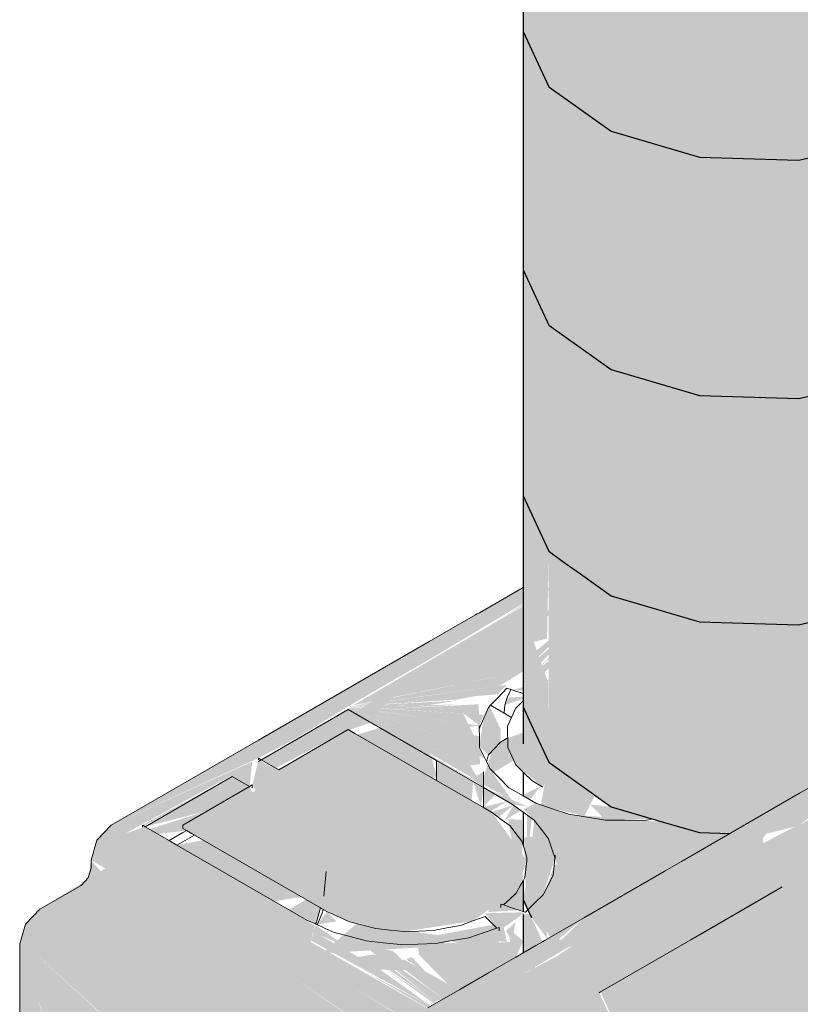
# Model space of a CAD drawing. Header units: millimetres. Extents: x 4480191 to 4481199, y -30324204 to -30323479.
# Tile 107 of 243: x 4480223.615 to 4480224.089, y -30323894.223 to -30323893.626. Entities that reach past the tile are written whole.
import ezdxf

# ---------------------------------------------------------------- set-up
doc = ezdxf.new("R2010")
doc.units = ezdxf.units.MM
doc.layers.add('EL-Caixa de passagem de fiação ARC', color=9, linetype='Continuous', lineweight=18)
doc.layers.add('EL-Condutos ARC (Direta)', color=14, linetype='Continuous', lineweight=25)

msp = doc.modelspace()

# ---------------------------------------------------------------- hatches: boundary and pattern name
at = {"layer": 'EL-Caixa de passagem de fiação ARC', "linetype": 'Continuous'}
for points in [[(4480224.56455, -30323894.88921), (4480223.84539, -30323895.30441), (4480223.85328, -30323895.1857), (4480223.85592, -30323895.06365), (4480224.57508, -30323894.64844), (4480224.57508, -30323894.17039), (4480224.57398, -30323894.1259), (4480224.36557, -30323894.24622), (4480224.43759, -30323893.94413), (4480223.96743, -30323894.21558), (4480223.99122, -30323894.26833), (4480223.89887, -30323894.41297), (4480223.85482, -30323894.5411), (4480223.91667, -30323894.50207), (4480223.91573, -30323894.50594), (4480223.85482, -30323894.5411), (4480223.88241, -30323894.46084), (4480223.87257, -30323894.44904), (4480223.86321, -30323894.47091), (4480223.85079, -30323894.45835), (4480223.85335, -30323894.51079), (4480223.83475, -30323894.43211), (4480223.84615, -30323894.494), (4480223.82473, -30323894.39161), (4480223.80997, -30323894.35457), (4480223.81502, -30323894.37995), (4480223.83822, -30323894.47549), (4480223.82088, -30323894.40941), (4480223.80997, -30323894.35457), (4480223.82473, -30323894.39161), (4480223.84615, -30323894.494), (4480223.83477, -30323894.43218), (4480223.85335, -30323894.51079), (4480223.85079, -30323894.45835), (4480223.86321, -30323894.47091), (4480223.87257, -30323894.44904), (4480223.88241, -30323894.46084), (4480223.96654, -30323894.2161), (4480224.13761, -30323894.11733), (4480224.05951, -30323894.14867), (4480224.1433, -30323894.10845), (4480224.13761, -30323894.11733), (4480224.43759, -30323893.94413), (4480224.56236, -30323893.88716), (4480224.55759, -30323893.87486), (4480224.52009, -30323893.85281), (4480224.50539, -30323893.85427), (4480224.24227, -30323894.00618), (4480224.16806, -30323894.05985), (4480224.20752, -30323894.03295), (4480224.22545, -30323894.02451), (4480224.23386, -30323894.02347), (4480224.21189, -30323894.04491), (4480224.21582, -30323894.04461), (4480224.23386, -30323894.02347), (4480224.20752, -30323894.0335), (4480224.17124, -30323894.05883), (4480224.14166, -30323894.08092), (4480224.18304, -30323894.05514), (4480224.12982, -30323894.09315), (4480224.08902, -30323894.11373), (4480224.14974, -30323894.06569), (4480224.16789, -30323894.05996), (4480224.24227, -30323894.00618), (4480224.08812, -30323894.09518), (4480224.06598, -30323894.12019), (4480224.08496, -30323894.11555), (4480223.93607, -30323894.19329), (4480223.96102, -30323894.18342), (4480223.92079, -30323894.20456), (4480223.93613, -30323894.19326), (4480224.06614, -30323894.12555), (4480224.06596, -30323894.12223), (4480224.08812, -30323894.09518), (4480223.95766, -30323894.1705), (4480223.94379, -30323894.1839), (4480223.93393, -30323894.18424), (4480223.82781, -30323894.24547), (4480223.81311, -30323894.26099), (4480223.80702, -30323894.28147), (4480223.80957, -30323894.35422), (4480223.81242, -30323894.4153), (4480223.80702, -30323894.38674), (4480223.80702, -30323895.29281), (4480223.81311, -30323895.30626), (4480223.84854, -30323895.32568), (4480223.99112, -30323895.24353), (4480224.54744, -30323894.92218), (4480224.5611, -30323894.90932)], [(4480223.92046, -30323893.97031), (4480223.86356, -30323894.00316), (4480223.81441, -30323894.04238), (4480223.8674, -30323894.01179), (4480223.92046, -30323893.98002)], [(4480223.90943, -30323893.98752), (4480223.94513, -30323893.96691), (4480223.94278, -30323893.96622)], [(4480223.95107, -30323893.96866), (4480223.94742, -30323893.96759), (4480223.92046, -30323894.00601)], [(4480223.92046, -30323893.98167), (4480223.81748, -30323894.04177), (4480223.92046, -30323894.02117), (4480223.96993, -30323893.9742), (4480223.92046, -30323894.01536)], [(4480223.97318, -30323893.97488), (4480223.92046, -30323894.02117), (4480223.92722, -30323894.01982)], [(4480223.96479, -30323893.9892), (4480223.96223, -30323893.98912), (4480223.92523, -30323894.02325)], [(4480223.9691, -30323893.98933), (4480223.92523, -30323894.02325), (4480223.92523, -30323894.02932)], [(4480223.86356, -30323894.00316), (4480223.67067, -30323894.11453), (4480223.81441, -30323894.04238)], [(4480223.89326, -30323894.02363), (4480223.91295, -30323894.02661), (4480223.90654, -30323894.01279)], [(4480223.82917, -30323894.04802), (4480223.86836, -30323894.01324), (4480223.81827, -30323894.04661)], [(4480223.92046, -30323894.02118), (4480223.81893, -30323894.04177), (4480223.90638, -30323894.02996)], [(4480223.8334, -30323894.04919), (4480223.87333, -30323894.02414), (4480223.87283, -30323894.02309)], [(4480223.87769, -30323894.03285), (4480223.8933, -30323894.02589), (4480223.88255, -30323894.02202)], [(4480223.94311, -30323894.0242), (4480223.91405, -30323894.03252), (4480223.92156, -30323894.03285)], [(4480223.91065, -30323894.02939), (4480223.81843, -30323894.04206), (4480223.90512, -30323894.03516)], [(4480223.89119, -30323894.03627), (4480223.81824, -30323894.04217), (4480223.88017, -30323894.0384)], [(4480223.92531, -30323894.03628), (4480223.90935, -30323894.04171), (4480223.91086, -30323894.03717)], [(4480223.78284, -30323894.06177), (4480223.81441, -30323894.04238), (4480223.67067, -30323894.11453), (4480223.75998, -30323894.07381)], [(4480223.88061, -30323894.03899), (4480223.81441, -30323894.04238), (4480223.86346, -30323894.04163)], [(4480223.81441, -30323894.04238), (4480223.88841, -30323894.07821), (4480223.89432, -30323894.07761)], [(4480223.81441, -30323894.04238), (4480223.89422, -30323894.07437), (4480223.89419, -30323894.07266)], [(4480223.81441, -30323894.04238), (4480223.8941, -30323894.06736), (4480223.89396, -30323894.06069)], [(4480223.88843, -30323894.07822), (4480223.81541, -30323894.04296), (4480223.89446, -30323894.0886)], [(4480223.81562, -30323894.04284), (4480223.89717, -30323894.07379), (4480223.8941, -30323894.06736)], [(4480223.88173, -30323894.04135), (4480223.81622, -30323894.04249), (4480223.83937, -30323894.04395)], [(4480223.81689, -30323894.04295), (4480223.89049, -30323894.05989), (4480223.88813, -30323894.05496)], [(4480223.81697, -30323894.0429), (4480223.88812, -30323894.05496), (4480223.89383, -30323894.05402)], [(4480223.81717, -30323894.04279), (4480223.88721, -30323894.05305), (4480223.88421, -30323894.0468)], [(4480223.89354, -30323894.04117), (4480223.83937, -30323894.04395), (4480223.89367, -30323894.04736)], [(4480223.90019, -30323894.04232), (4480223.89643, -30323894.05007), (4480223.9068, -30323894.05606)], [(4480223.82797, -30323894.05221), (4480223.81441, -30323894.04438), (4480223.76171, -30323894.07481), (4480223.77049, -30323894.07988), (4480223.8121, -30323894.05787)], [(4480223.81368, -30323894.04396), (4480223.868, -30323894.07332), (4480223.81614, -30323894.04338)], [(4480223.81441, -30323894.04354), (4480223.868, -30323894.07532), (4480223.90673, -30323894.09651)], [(4480223.86266, -30323894.08954), (4480223.868, -30323894.08453), (4480223.8607, -30323894.05788), (4480223.84089, -30323894.05923), (4480223.86452, -30323894.0515), (4480223.868, -30323894.04572), (4480223.81451, -30323894.06103), (4480223.81451, -30323894.08454), (4480223.83055, -30323894.10808)], [(4480223.81637, -30323894.04325), (4480223.89428, -30323894.07759), (4480223.89422, -30323894.07437)], [(4480223.89666, -30323894.04754), (4480223.88433, -30323894.0468), (4480223.89383, -30323894.05402)], [(4480223.89643, -30323894.05007), (4480223.89383, -30323894.06702), (4480223.9068, -30323894.05606)], [(4480223.81441, -30323894.05654), (4480223.75624, -30323894.09013), (4480223.75834, -30323894.09346), (4480223.71409, -30323894.11446), (4480223.71409, -30323894.11646), (4480223.79755, -30323894.16455), (4480223.81525, -30323894.17315), (4480223.84843, -30323894.17902), (4480223.88993, -30323894.17259), (4480223.91623, -30323894.15378), (4480223.92276, -30323894.13611), (4480223.90182, -30323894.10701)], [(4480223.9068, -30323894.05606), (4480223.89409, -30323894.0668), (4480223.89944, -30323894.07183), (4480223.9068, -30323894.06406)], [(4480223.91262, -30323894.07649), (4480223.93638, -30323894.06237), (4480223.92615, -30323894.05646), (4480223.91081, -30323894.06175)], [(4480223.90155, -30323894.0696), (4480223.8964, -30323894.08614), (4480223.90512, -30323894.08095), (4480223.90695, -30323894.06398)], [(4480223.90695, -30323894.06398), (4480223.90512, -30323894.08095), (4480223.91262, -30323894.07649), (4480223.91077, -30323894.06177)], [(4480223.91734, -30323894.06299), (4480223.91129, -30323894.06566), (4480223.91613, -30323894.07797), (4480223.93238, -30323894.09136), (4480223.94003, -30323894.07917)], [(4480223.62903, -30323894.5431), (4480223.63875, -30323894.49526), (4480223.64042, -30323894.42707), (4480223.64212, -30323894.42688), (4480223.64216, -30323894.34208), (4480223.65278, -30323894.3175), (4480223.64372, -30323894.30982), (4480223.65099, -30323894.28983), (4480223.66201, -30323894.27682), (4480223.65059, -30323894.27183), (4480223.65475, -30323894.28433), (4480223.64446, -30323894.27211), (4480223.63875, -30323894.2587), (4480223.62558, -30323894.21836), (4480223.64446, -30323894.27211), (4480223.66027, -30323894.27783), (4480223.6662, -30323894.27188), (4480223.65915, -30323894.2603), (4480223.69272, -30323894.2699), (4480223.69783, -30323894.25973), (4480223.62558, -30323894.19317), (4480223.62739, -30323894.17957), (4480223.7012, -30323894.22123), (4480223.73555, -30323894.25602), (4480223.77422, -30323894.26426), (4480223.74688, -30323894.23487), (4480223.77674, -30323894.22279), (4480223.7977, -30323894.22864), (4480223.78686, -30323894.21799), (4480223.77882, -30323894.20523), (4480223.81706, -30323894.21305), (4480223.7916, -30323894.18561), (4480223.79415, -30323894.17532), (4480223.6913, -30323894.11546), (4480223.67933, -30323894.11953), (4480223.74324, -30323894.08462), (4480223.75461, -30323894.09107), (4480223.75624, -30323894.07597), (4480223.67067, -30323894.11453), (4480223.66203, -30323894.12366), (4480223.65844, -30323894.13572), (4480223.6671, -30323894.14072), (4480223.6273, -30323894.16552), (4480223.61873, -30323894.17457), (4480223.61517, -30323894.18652), (4480223.62903, -30323894.55588)], [(4480223.75998, -30323894.07509), (4480223.75624, -30323894.09013), (4480223.77224, -30323894.08089)], [(4480223.868, -30323894.07532), (4480223.868, -30323894.08748), (4480223.88928, -30323894.09977), (4480223.89013, -30323894.0881)], [(4480223.8964, -30323894.09171), (4480223.8964, -30323894.08207), (4480223.88948, -30323894.08606)], [(4480223.90025, -30323894.08022), (4480223.89456, -30323894.08866), (4480223.91408, -30323894.09993)], [(4480223.68956, -30323894.11446), (4480223.68956, -30323894.11562), (4480223.74398, -30323894.08504)], [(4480223.75451, -30323894.09113), (4480223.74398, -30323894.08504), (4480223.6913, -30323894.11546), (4480223.72932, -30323894.10567)], [(4480223.8949, -30323894.10301), (4480223.8964, -30323894.09171), (4480223.89013, -30323894.0881)], [(4480223.92472, -30323894.09917), (4480223.93119, -30323894.09067), (4480223.92046, -30323894.09634)], [(4480223.75451, -30323894.09113), (4480223.71409, -30323894.11446), (4480223.75624, -30323894.09447)], [(4480223.8964, -30323894.09171), (4480223.91408, -30323894.10192), (4480223.92347, -30323894.10329)], [(4480223.90369, -30323894.09593), (4480223.89668, -30323894.09188), (4480223.8964, -30323894.10352)], [(4480223.90066, -30323894.10634), (4480223.91066, -30323894.09995), (4480223.8964, -30323894.10352)], [(4480223.91462, -30323894.10232), (4480223.90118, -30323894.10653), (4480223.90557, -30323894.10978)], [(4480223.91907, -30323894.1056), (4480223.91464, -30323894.10234), (4480223.90943, -30323894.1114)], [(4480223.9482, -30323894.1079), (4480223.92822, -30323894.10119), (4480223.92063, -30323894.10474), (4480223.92719, -30323894.11156), (4480223.94096, -30323894.13807), (4480223.99359, -30323894.11161), (4480223.9482, -30323894.1079), (4480223.93156, -30323894.11515)], [(4480223.7163, -30323894.11774), (4480223.72932, -30323894.10567), (4480223.69384, -30323894.11693), (4480223.69886, -30323894.11983)], [(4480224.10626, -30323894.12991), (4480224.14404, -30323894.1081), (4480224.05951, -30323894.14867)], [(4480223.92046, -30323894.15967), (4480223.91975, -30323894.11109), (4480223.91129, -30323894.11103), (4480223.91359, -30323894.12318), (4480223.90416, -30323894.12455)], [(4480223.99359, -30323894.11161), (4480223.93932, -30323894.13889), (4480223.92873, -30323894.16873), (4480223.93691, -30323894.18248), (4480223.97291, -30323894.1617), (4480224.00763, -30323894.11322)], [(4480223.98171, -30323894.15081), (4480224.01122, -30323894.11427), (4480224.00763, -30323894.11322)], [(4480224.01136, -30323894.11431), (4480223.98345, -30323894.1501), (4480223.98731, -30323894.14879)], [(4480223.98893, -30323894.14836), (4480224.01683, -30323894.11592), (4480224.01171, -30323894.11442)], [(4480223.78588, -30323894.15791), (4480223.74682, -30323894.11566), (4480223.72649, -30323894.12362), (4480223.71057, -30323894.12659), (4480223.76966, -30323894.1607)], [(4480224.01483, -30323894.11864), (4480223.99059, -30323894.14767), (4480223.99167, -30323894.15086)], [(4480223.9962, -30323894.14589), (4480224.02084, -30323894.11882), (4480224.01592, -30323894.11867)], [(4480223.99786, -30323894.1452), (4480224.00271, -30323894.14449), (4480224.02123, -30323894.11884)], [(4480224.00406, -30323894.14309), (4480224.02719, -30323894.11902), (4480224.02287, -30323894.11889)], [(4480223.90059, -30323894.12507), (4480223.89955, -30323894.16717), (4480223.92046, -30323894.16589)], [(4480223.92046, -30323894.16589), (4480223.90378, -30323894.12467), (4480223.90062, -30323894.12513)], [(4480223.90376, -30323894.12461), (4480223.92046, -30323894.16589), (4480223.92046, -30323894.15967)], [(4480223.92237, -30323894.16378), (4480223.9262, -30323894.12136), (4480223.92101, -30323894.12211)], [(4480224.04591, -30323894.13003), (4480223.95598, -30323894.20742), (4480223.96315, -30323894.21253)], [(4480224.04559, -30323894.1301), (4480224.04401, -30323894.13045), (4480223.95598, -30323894.20742)], [(4480224.05161, -30323894.12877), (4480223.96315, -30323894.21253), (4480224.00669, -30323894.18658)], [(4480223.6671, -30323894.14558), (4480223.65844, -30323894.13572), (4480223.65667, -30323894.14653)], [(4480224.03295, -30323894.1329), (4480223.95255, -30323894.20497), (4480223.9538, -30323894.20586)], [(4480223.79486, -30323894.16309), (4480223.79954, -30323894.15749), (4480223.80105, -30323894.14258)], [(4480224.00271, -30323894.14449), (4480223.94784, -30323894.20161), (4480223.94903, -30323894.20246)], [(4480223.79423, -30323894.17427), (4480223.79753, -30323894.16463), (4480223.78884, -30323894.15962), (4480223.77831, -30323894.1657)], [(4480223.79551, -30323894.17485), (4480223.80731, -30323894.17279), (4480223.8015, -30323894.16692)], [(4480223.92186, -30323894.16731), (4480223.89737, -30323894.16793), (4480223.90593, -30323894.17851)], [(4480223.90428, -30323894.17686), (4480223.90233, -30323894.17491), (4480223.86864, -30323894.1811), (4480223.81945, -30323894.17423), (4480223.7987, -30323894.19221), (4480223.86508, -30323894.18818)], [(4480223.91597, -30323894.17308), (4480223.91014, -30323894.1788), (4480223.91374, -30323894.18483)], [(4480223.95766, -30323894.1705), (4480223.93392, -30323894.18421), (4480223.93456, -30323894.19003)], [(4480223.95097, -30323894.18368), (4480223.95526, -30323894.18355), (4480223.95766, -30323894.1705)], [(4480223.62383, -30323894.19152), (4480223.69834, -30323894.25948), (4480223.73225, -30323894.28705), (4480223.73555, -30323894.25602), (4480223.7012, -30323894.22123), (4480223.62739, -30323894.17957)], [(4480223.79358, -30323894.17922), (4480223.79191, -30323894.18453), (4480223.86458, -30323894.22424), (4480223.83282, -30323894.20138)], [(4480223.79467, -30323894.17514), (4480223.79292, -30323894.17943), (4480223.81288, -30323894.18794)], [(4480223.90593, -30323894.17651), (4480223.87748, -30323894.1845), (4480223.88969, -30323894.19167), (4480223.89777, -30323894.19092), (4480223.87894, -30323894.1859), (4480223.85671, -30323894.18659), (4480223.85723, -30323894.19302), (4480223.87466, -30323894.21073), (4480223.84834, -30323894.19604), (4480223.84302, -30323894.19784), (4480223.87214, -30323894.21988), (4480223.90485, -30323894.20099)], [(4480223.91064, -30323894.18541), (4480223.90874, -30323894.17669), (4480223.88884, -30323894.18317)], [(4480223.91115, -30323894.1766), (4480223.9127, -30323894.18529), (4480223.92046, -30323894.18482)], [(4480223.79102, -30323894.18499), (4480223.81254, -30323894.20818), (4480223.86233, -30323894.22554)], [(4480223.90695, -30323894.19978), (4480223.91602, -30323894.19454), (4480223.92046, -30323894.18482), (4480223.90291, -30323894.18588), (4480223.90033, -30323894.19283)], [(4480223.90562, -30323894.18508), (4480223.90485, -30323894.20099), (4480223.91445, -30323894.19545)], [(4480223.95634, -30323894.18351), (4480223.93613, -30323894.19326), (4480223.92076, -30323894.20455)], [(4480223.93902, -30323894.19532), (4480223.96102, -30323894.18342), (4480223.95626, -30323894.18357)], [(4480223.61517, -30323895.02647), (4480223.62549, -30323894.55568), (4480223.62903, -30323894.55588), (4480223.61517, -30323894.18652)], [(4480223.82366, -30323894.18761), (4480223.86813, -30323894.21998), (4480223.84184, -30323894.19831), (4480223.85079, -30323894.19991), (4480223.84151, -30323894.19077)], [(4480223.82982, -30323894.19281), (4480223.81525, -30323894.19535), (4480223.83046, -30323894.2021), (4480223.85662, -30323894.20255)], [(4480223.86326, -30323894.20556), (4480223.85307, -30323894.19449), (4480223.84951, -30323894.1957)], [(4480223.92586, -30323894.19561), (4480223.9233, -30323894.21034), (4480223.93181, -30323894.21257)], [(4480223.82535, -30323894.20383), (4480223.86264, -30323894.22536), (4480223.86458, -30323894.22424)], [(4480223.83527, -30323894.20047), (4480223.86583, -30323894.22223), (4480223.86817, -30323894.22217)], [(4480223.86817, -30323894.22217), (4480223.8384, -30323894.19948), (4480223.83614, -30323894.20025)], [(4480223.83914, -30323894.19916), (4480223.86689, -30323894.22119), (4480223.87214, -30323894.21988), (4480223.84178, -30323894.19826), (4480223.86813, -30323894.21998)], [(4480223.77882, -30323894.21008), (4480223.7977, -30323894.22864), (4480223.77674, -30323894.22279), (4480223.74625, -30323894.23419), (4480223.80599, -30323894.24259), (4480223.82056, -30323894.23418), (4480223.77882, -30323894.20523)], [(4480223.77882, -30323894.20523), (4480223.82084, -30323894.23402), (4480223.8457, -30323894.23514), (4480223.84236, -30323894.22797), (4480223.81706, -30323894.21305)], [(4480223.81254, -30323894.20818), (4480223.81706, -30323894.21305), (4480223.85047, -30323894.23239), (4480223.86233, -30323894.22554)], [(4480223.95962, -30323894.31592), (4480223.97737, -30323894.23902), (4480223.96654, -30323894.2161), (4480223.90358, -30323894.39924), (4480223.95284, -30323894.32804), (4480223.95437, -30323894.30611)], [(4480223.67483, -30323894.2243), (4480223.67733, -30323894.21742), (4480223.63875, -30323894.25364)]]:
    msp.add_hatch(color=254, dxfattribs=at).paths.add_polyline_path(points)
at = {"layer": 'EL-Condutos ARC (Direta)', "linetype": 'Continuous'}
for points in [[(4480223.97048, -30323894.11145), (4480223.99932, -30323894.11077), (4480224.02738, -30323894.11902), (4480224.04586, -30323894.11958), (4480224.08739, -30323894.0956), (4480224.08739, -30323893.99291), (4480224.06046, -30323894.04952), (4480224.05406, -30323893.99243), (4480224.08739, -30323893.99291), (4480224.10051, -30323894.08803), (4480224.1435, -30323894.06321), (4480224.1435, -30323893.98048), (4480224.14103, -30323893.86797), (4480224.13239, -30323893.87296), (4480224.14066, -30323893.85092), (4480224.13196, -30323893.84589), (4480224.08739, -30323893.85577), (4480224.07657, -30323893.88019), (4480224.05406, -30323893.85476), (4480224.08739, -30323893.85577), (4480224.13846, -30323893.84445), (4480224.14066, -30323893.85092), (4480224.13239, -30323893.87296), (4480224.14103, -30323893.86797), (4480224.1435, -30323893.98048), (4480224.18599, -30323893.95595), (4480224.18599, -30323893.87709), (4480224.18504, -30323893.84351), (4480224.1788, -30323893.84616), (4480224.18283, -30323893.83084), (4480224.16412, -30323893.83143), (4480224.18599, -30323893.8188), (4480224.18023, -30323893.84073), (4480224.18599, -30323893.84296), (4480224.18599, -30323893.95595), (4480224.20752, -30323893.92355), (4480224.20752, -30323892.0498), (4480224.18599, -30323892.08219), (4480224.1612, -30323892.0729), (4480224.11161, -30323892.07794), (4480224.11578, -30323892.08208), (4480224.0913, -30323892.08207), (4480224.07887, -30323892.08809), (4480224.08739, -30323892.11916), (4480224.02738, -30323892.16275), (4480223.97383, -30323892.15196), (4480223.97383, -30323892.19368), (4480223.97012, -30323892.15452), (4480223.94156, -30323892.21231), (4480223.93602, -30323892.17801), (4480223.93602, -30323892.21551), (4480223.92046, -30323892.19001), (4480223.92046, -30323893.91487), (4480223.93602, -30323893.94838), (4480223.93602, -30323894.07631), (4480223.97383, -30323894.10328)], [(4480224.07657, -30323893.88019), (4480224.08739, -30323893.85577), (4480224.05406, -30323893.85476)], [(4480223.92046, -30323894.0428), (4480223.93602, -30323894.07631), (4480223.93579, -30323894.02819), (4480223.92695, -30323894.0034), (4480223.93498, -30323894.00126), (4480223.93602, -30323893.94838), (4480223.92046, -30323893.91487)], [(4480224.08739, -30323893.99291), (4480224.054, -30323893.9919), (4480224.06046, -30323894.04952)], [(4480224.08739, -30323894.0956), (4480224.10051, -30323894.08803), (4480224.08739, -30323893.99291)], [(4480223.921, -30323894.08284), (4480223.92924, -30323894.08009), (4480223.93182, -30323894.09103), (4480223.93602, -30323894.07631), (4480223.92046, -30323894.0428)], [(4480223.93602, -30323894.07631), (4480223.93119, -30323894.10219), (4480223.93602, -30323894.10381)], [(4480223.93602, -30323894.10381), (4480223.95762, -30323894.10885), (4480223.96381, -30323894.09699), (4480223.93602, -30323894.07631)], [(4480223.96118, -30323894.10203), (4480223.97039, -30323894.11146), (4480223.97383, -30323894.10328)], [(4480223.92291, -30323894.13471), (4480223.92572, -30323894.11049), (4480223.92276, -30323894.10831)], [(4480223.92548, -30323894.17047), (4480223.93265, -30323894.15672), (4480223.93974, -30323894.13434), (4480223.92901, -30323894.11389), (4480223.92046, -30323894.15967)], [(4480223.92428, -30323894.13921), (4480223.92901, -30323894.11389), (4480223.92721, -30323894.1116)], [(4480223.97383, -30323894.16117), (4480223.97383, -30323894.12182), (4480223.9704, -30323894.11144)], [(4480223.97383, -30323894.16117), (4480223.98502, -30323894.15471), (4480223.99164, -30323894.11598), (4480224.01875, -30323894.13532), (4480224.02738, -30323894.11902), (4480224.00407, -30323894.11217), (4480223.97383, -30323894.11148)], [(4480223.9618, -30323894.13187), (4480223.96882, -30323894.11519), (4480223.95425, -30323894.11545)], [(4480223.9754, -30323894.21098), (4480223.98013, -30323894.20825), (4480224.01875, -30323894.13532), (4480223.99164, -30323894.11598)], [(4480224.02738, -30323894.11902), (4480224.01882, -30323894.13519), (4480224.04586, -30323894.11958)], [(4480223.93516, -30323894.18349), (4480223.93277, -30323894.15649), (4480223.92548, -30323894.17047)], [(4480223.92046, -30323894.16867), (4480223.92046, -30323894.19198), (4480223.93229, -30323894.18515), (4480223.9244, -30323894.16815)]]:
    msp.add_hatch(color=31, dxfattribs=at).paths.add_polyline_path(points)

# ---------------------------------------------------------------- linework, layer by layer
at = {"layer": 'EL-Caixa de passagem de fiação ARC'}
for p, q in [((4480223.92046, -30323893.97031), (4480223.89393, -30323893.98563)), ((4480223.89159, -30323893.98698), (4480223.86356, -30323894.00316)), ((4480223.89255, -30323893.98643), (4480223.89159, -30323893.98698)), ((4480223.89393, -30323893.98563), (4480223.89255, -30323893.98643)), ((4480223.86356, -30323894.00316), (4480223.75998, -30323894.06297)), ((4480223.90505, -30323894.03724), (4480223.91065, -30323894.03139)), ((4480223.91065, -30323894.03139), (4480223.91313, -30323894.03222)), ((4480223.91085, -30323894.03682), (4480223.91072, -30323894.03709)), ((4480223.91096, -30323894.0366), (4480223.91085, -30323894.03682)), ((4480223.91112, -30323894.03626), (4480223.91096, -30323894.0366)), ((4480223.91292, -30323894.03253), (4480223.91112, -30323894.03626)), ((4480223.91313, -30323894.03222), (4480223.91292, -30323894.03253)), ((4480223.91313, -30323894.03222), (4480223.916, -30323894.03317)), ((4480223.916, -30323894.03317), (4480223.92046, -30323894.03466)), ((4480223.89947, -30323894.04308), (4480223.90071, -30323894.04177)), ((4480223.90071, -30323894.04177), (4480223.90464, -30323894.03767)), ((4480223.90655, -30323894.04514), (4480223.90071, -30323894.04177)), ((4480223.90464, -30323894.03767), (4480223.90505, -30323894.03724)), ((4480223.90935, -30323894.04171), (4480223.90888, -30323894.0461)), ((4480223.91072, -30323894.03709), (4480223.90935, -30323894.04171)), ((4480223.9193, -30323894.04029), (4480223.91586, -30323894.0438)), ((4480223.92046, -30323894.0391), (4480223.9193, -30323894.04029)), ((4480223.75998, -30323894.07581), (4480223.81441, -30323894.04438)), ((4480223.81441, -30323894.04438), (4480223.868, -30323894.07532)), ((4480223.89666, -30323894.04954), (4480223.89947, -30323894.04308)), ((4480223.90893, -30323894.04652), (4480223.90655, -30323894.04514)), ((4480223.90888, -30323894.0461), (4480223.90893, -30323894.04652)), ((4480223.91345, -30323894.04913), (4480223.90893, -30323894.04652)), ((4480223.91586, -30323894.0438), (4480223.91345, -30323894.04911)), ((4480223.89383, -30323894.05602), (4480223.89666, -30323894.04954)), ((4480223.89387, -30323894.05593), (4480223.89383, -30323894.05402)), ((4480223.89383, -30323894.05402), (4480223.89383, -30323894.05602)), ((4480223.91345, -30323894.04911), (4480223.91107, -30323894.05442)), ((4480223.91107, -30323894.05442), (4480223.91109, -30323894.05854)), ((4480223.81441, -30323894.05654), (4480223.77224, -30323894.08089)), ((4480223.81835, -30323894.05882), (4480223.81441, -30323894.05654)), ((4480223.868, -30323894.08748), (4480223.81835, -30323894.05882)), ((4480223.89396, -30323894.06069), (4480223.89387, -30323894.05593)), ((4480223.8941, -30323894.06736), (4480223.89396, -30323894.06069)), ((4480223.91109, -30323894.05854), (4480223.9111, -30323894.05991)), ((4480223.9111, -30323894.05991), (4480223.91112, -30323894.06157)), ((4480223.75998, -30323894.06297), (4480223.67067, -30323894.11453)), ((4480223.89944, -30323894.07183), (4480223.9068, -30323894.06406)), ((4480223.9068, -30323894.06406), (4480223.91081, -30323894.06175)), ((4480223.91081, -30323894.06175), (4480223.91111, -30323894.06157)), ((4480223.91112, -30323894.06157), (4480223.91115, -30323894.06456)), ((4480223.91115, -30323894.06456), (4480223.91116, -30323894.06539)), ((4480223.91116, -30323894.06539), (4480223.91116, -30323894.06739)), ((4480223.89717, -30323894.07379), (4480223.8941, -30323894.06736)), ((4480223.89821, -30323894.07597), (4480223.89944, -30323894.07183)), ((4480223.91116, -30323894.06739), (4480223.91364, -30323894.07269)), ((4480223.91364, -30323894.07269), (4480223.91613, -30323894.07797)), ((4480223.75998, -30323894.07381), (4480223.75998, -30323894.07497)), ((4480223.76098, -30323894.07439), (4480223.75998, -30323894.07381)), ((4480223.76171, -30323894.07481), (4480223.76098, -30323894.07439)), ((4480223.77224, -30323894.08089), (4480223.76171, -30323894.07481)), ((4480223.868, -30323894.07532), (4480223.8964, -30323894.09171)), ((4480223.868, -30323894.07532), (4480223.868, -30323894.08748)), ((4480223.89821, -30323894.07597), (4480223.89717, -30323894.07379)), ((4480223.90025, -30323894.08022), (4480223.89821, -30323894.07597)), ((4480223.91613, -30323894.07797), (4480223.92046, -30323894.08231)), ((4480223.8964, -30323894.09171), (4480223.8964, -30323894.08207)), ((4480223.90607, -30323894.08598), (4480223.90025, -30323894.08022)), ((4480223.92046, -30323894.08231), (4480223.92089, -30323894.08273)), ((4480223.92089, -30323894.08273), (4480223.92566, -30323894.08748)), ((4480223.6913, -30323894.11546), (4480223.74398, -30323894.08504)), ((4480223.74398, -30323894.08504), (4480223.75451, -30323894.09113)), ((4480223.75624, -30323894.09013), (4480223.75451, -30323894.09113)), ((4480223.75624, -30323894.09212), (4480223.75624, -30323894.09013)), ((4480223.8964, -30323894.10388), (4480223.868, -30323894.08748)), ((4480223.91187, -30323894.09176), (4480223.90607, -30323894.08598)), ((4480223.92566, -30323894.08748), (4480223.93238, -30323894.09136)), ((4480223.75451, -30323894.09113), (4480223.71409, -30323894.11446)), ((4480223.8964, -30323894.09171), (4480223.91408, -30323894.10192)), ((4480223.8964, -30323894.10388), (4480223.8964, -30323894.09171)), ((4480223.91194, -30323894.09179), (4480223.91187, -30323894.09176)), ((4480223.92005, -30323894.09648), (4480223.91194, -30323894.09179)), ((4480223.92046, -30323894.09672), (4480223.92005, -30323894.09648)), ((4480224.08812, -30323894.09518), (4480224.04586, -30323894.11958)), ((4480224.09308, -30323894.09232), (4480224.08812, -30323894.09518)), ((4480223.91408, -30323894.10192), (4480223.92046, -30323894.10663)), ((4480223.92822, -30323894.10119), (4480223.92046, -30323894.09672)), ((4480223.93822, -30323894.10454), (4480223.92822, -30323894.10119)), ((4480223.90182, -30323894.10701), (4480223.8964, -30323894.10388)), ((4480223.90719, -30323894.11098), (4480223.90182, -30323894.10701)), ((4480223.92046, -30323894.10663), (4480223.92108, -30323894.10708)), ((4480223.92108, -30323894.10708), (4480223.92719, -30323894.11156)), ((4480223.9482, -30323894.1079), (4480223.93822, -30323894.10454)), ((4480223.95933, -30323894.10969), (4480223.9482, -30323894.1079)), ((4480223.67067, -30323894.11453), (4480223.66203, -30323894.12366)), ((4480223.68956, -30323894.11446), (4480223.68956, -30323894.11562)), ((4480223.69057, -30323894.11504), (4480223.68956, -30323894.11446)), ((4480223.71409, -30323894.11446), (4480223.71409, -30323894.11646)), ((4480223.91257, -30323894.11495), (4480223.90719, -30323894.11098)), ((4480223.92719, -30323894.11156), (4480223.93156, -30323894.11715)), ((4480223.97048, -30323894.11145), (4480223.95933, -30323894.10969)), ((4480223.98203, -30323894.11154), (4480223.97048, -30323894.11145)), ((4480223.99359, -30323894.11161), (4480223.98203, -30323894.11154)), ((4480223.99933, -30323894.11077), (4480223.99359, -30323894.11161)), ((4480223.6913, -30323894.11546), (4480223.69057, -30323894.11504)), ((4480223.70577, -30323894.12382), (4480223.6913, -30323894.11546)), ((4480223.70577, -30323894.12382), (4480223.71409, -30323894.11901)), ((4480223.71409, -30323894.11646), (4480223.7163, -30323894.11774)), ((4480223.71409, -30323894.11901), (4480223.7163, -30323894.11774)), ((4480223.7211, -30323894.12051), (4480223.71409, -30323894.12456)), ((4480223.7163, -30323894.11774), (4480223.7211, -30323894.12051)), ((4480223.7211, -30323894.12051), (4480223.79753, -30323894.16463)), ((4480223.91613, -30323894.11957), (4480223.91257, -30323894.11495)), ((4480223.9197, -30323894.12417), (4480223.91613, -30323894.11957)), ((4480223.93156, -30323894.11715), (4480223.93594, -30323894.12273)), ((4480224.04586, -30323894.11958), (4480224.01645, -30323894.13656)), ((4480223.66203, -30323894.12366), (4480223.65844, -30323894.13572)), ((4480223.71057, -30323894.12659), (4480223.70577, -30323894.12382)), ((4480223.71409, -30323894.12456), (4480223.71057, -30323894.12659)), ((4480223.92046, -30323894.12667), (4480223.9197, -30323894.12417)), ((4480223.93594, -30323894.12273), (4480223.93791, -30323894.12875)), ((4480223.78923, -30323894.17201), (4480223.71057, -30323894.12659)), ((4480223.92122, -30323894.12914), (4480223.92046, -30323894.12667)), ((4480223.92276, -30323894.13411), (4480223.92122, -30323894.12914)), ((4480223.93791, -30323894.12875), (4480223.93988, -30323894.13477)), ((4480223.65844, -30323894.13572), (4480223.65844, -30323894.14058)), ((4480223.92216, -30323894.14114), (4480223.92276, -30323894.13611)), ((4480223.92276, -30323894.13611), (4480223.92276, -30323894.13411)), ((4480223.93974, -30323894.13434), (4480223.93932, -30323894.13889)), ((4480223.93988, -30323894.13277), (4480223.93974, -30323894.13434)), ((4480223.93988, -30323894.13477), (4480223.93988, -30323894.13277)), ((4480224.01645, -30323894.13656), (4480224.0067, -30323894.14219)), ((4480223.65844, -30323894.14058), (4480223.65667, -30323894.14653)), ((4480223.79954, -30323894.15749), (4480223.80105, -30323894.14258)), ((4480223.92158, -30323894.14618), (4480223.92216, -30323894.14114)), ((4480223.93932, -30323894.13889), (4480223.93876, -30323894.14501)), ((4480224.0061, -30323894.14253), (4480223.95766, -30323894.1705)), ((4480224.0067, -30323894.14219), (4480224.0061, -30323894.14253)), ((4480223.65667, -30323894.14653), (4480223.65242, -30323894.15101)), ((4480223.9189, -30323894.15098), (4480223.92046, -30323894.14818)), ((4480223.92046, -30323894.14818), (4480223.92158, -30323894.14618)), ((4480223.93876, -30323894.14501), (4480223.9357, -30323894.15088)), ((4480223.65242, -30323894.15101), (4480223.6273, -30323894.16552)), ((4480223.9124, -30323894.15935), (4480223.91623, -30323894.15578)), ((4480223.91623, -30323894.15578), (4480223.9189, -30323894.15098)), ((4480223.9357, -30323894.15088), (4480223.93263, -30323894.15675)), ((4480224.02209, -30323894.18403), (4480224.07762, -30323894.15197)), ((4480224.07762, -30323894.15197), (4480224.0683, -30323894.15734)), ((4480223.90859, -30323894.16289), (4480223.90701, -30323894.16237)), ((4480223.90701, -30323894.16237), (4480223.90701, -30323894.16437)), ((4480223.90859, -30323894.16289), (4480223.9124, -30323894.15935)), ((4480223.92761, -30323894.16166), (4480223.92334, -30323894.16586)), ((4480223.93263, -30323894.15675), (4480223.92761, -30323894.16166)), ((4480224.0683, -30323894.15734), (4480224.02781, -30323894.18072)), ((4480223.6273, -30323894.16552), (4480223.61873, -30323894.17457)), ((4480223.79509, -30323894.17324), (4480223.79753, -30323894.16463)), ((4480223.79865, -30323894.16779), (4480223.79551, -30323894.17485)), ((4480223.79753, -30323894.16463), (4480223.79875, -30323894.16534)), ((4480223.79917, -30323894.16588), (4480223.79865, -30323894.16779)), ((4480223.79875, -30323894.16534), (4480223.79924, -30323894.16562)), ((4480223.79924, -30323894.16562), (4480223.79917, -30323894.16588)), ((4480223.79924, -30323894.16562), (4480223.8015, -30323894.16692)), ((4480223.8015, -30323894.16692), (4480223.80954, -30323894.17055)), ((4480223.91297, -30323894.16435), (4480223.90859, -30323894.16289)), ((4480223.92046, -30323894.16684), (4480223.91297, -30323894.16435)), ((4480223.92186, -30323894.16731), (4480223.92046, -30323894.16684)), ((4480223.92334, -30323894.16586), (4480223.92186, -30323894.16731)), ((4480223.79456, -30323894.17442), (4480223.78923, -30323894.17201)), ((4480223.79456, -30323894.17442), (4480223.79509, -30323894.17324)), ((4480223.80954, -30323894.17055), (4480223.81525, -30323894.17315)), ((4480223.81525, -30323894.17315), (4480223.82324, -30323894.1752)), ((4480223.8825, -30323894.17525), (4480223.88993, -30323894.17259)), ((4480223.88993, -30323894.17259), (4480223.89737, -30323894.16993)), ((4480223.89737, -30323894.16993), (4480223.90444, -30323894.17701)), ((4480223.95766, -30323894.1705), (4480223.93392, -30323894.18421)), ((4480223.61873, -30323894.17457), (4480223.61517, -30323894.18652)), ((4480223.79474, -30323894.1745), (4480223.79456, -30323894.17442)), ((4480223.79551, -30323894.17485), (4480223.79474, -30323894.1745)), ((4480223.79758, -30323894.17579), (4480223.79551, -30323894.17485)), ((4480223.80038, -30323894.17706), (4480223.79758, -30323894.17579)), ((4480223.8005, -30323894.17711), (4480223.80038, -30323894.17706)), ((4480223.80593, -30323894.17957), (4480223.8005, -30323894.17711)), ((4480223.81559, -30323894.18211), (4480223.80593, -30323894.17957)), ((4480223.82324, -30323894.1752), (4480223.83122, -30323894.17725)), ((4480223.83122, -30323894.17725), (4480223.83982, -30323894.17814)), ((4480223.83982, -30323894.17814), (4480223.84843, -30323894.17902)), ((4480223.84843, -30323894.17902), (4480223.85715, -30323894.17868)), ((4480223.85715, -30323894.17868), (4480223.86586, -30323894.17835)), ((4480223.86586, -30323894.17835), (4480223.87418, -30323894.1768)), ((4480223.87418, -30323894.1768), (4480223.8825, -30323894.17525)), ((4480223.89678, -30323894.17961), (4480223.88763, -30323894.18272)), ((4480223.90444, -30323894.17701), (4480223.89678, -30323894.17961)), ((4480223.90593, -30323894.17651), (4480223.90444, -30323894.17701)), ((4480223.90593, -30323894.17851), (4480223.90593, -30323894.17651)), ((4480223.82525, -30323894.18464), (4480223.81559, -30323894.18211)), ((4480223.83568, -30323894.18577), (4480223.82525, -30323894.18464)), ((4480223.84611, -30323894.18691), (4480223.83568, -30323894.18577)), ((4480223.86731, -30323894.18626), (4480223.85671, -30323894.18659)), ((4480223.87748, -30323894.1845), (4480223.86731, -30323894.18626)), ((4480223.88763, -30323894.18272), (4480223.87748, -30323894.1845)), ((4480223.93229, -30323894.18515), (4480223.92813, -30323894.18755)), ((4480223.93385, -30323894.18425), (4480223.93229, -30323894.18515)), ((4480223.93392, -30323894.18421), (4480223.93385, -30323894.18425)), ((4480224.02781, -30323894.18072), (4480223.96743, -30323894.21558)), ((4480223.96743, -30323894.21558), (4480224.02209, -30323894.18403)), ((4480223.61517, -30323894.18652), (4480223.61517, -30323894.21828)), ((4480223.85671, -30323894.18659), (4480223.84611, -30323894.18691)), ((4480223.92046, -30323894.19198), (4480223.91602, -30323894.19454)), ((4480223.92813, -30323894.18755), (4480223.92046, -30323894.19198)), ((4480223.91602, -30323894.19454), (4480223.90614, -30323894.20025)), ((4480223.89947, -30323894.2041), (4480223.88212, -30323894.21411)), ((4480223.90614, -30323894.20025), (4480223.89947, -30323894.2041)), ((4480223.88212, -30323894.21411), (4480223.86264, -30323894.22536)), ((4480223.96654, -30323894.2161), (4480223.96743, -30323894.21558)), ((4480223.96743, -30323894.21558), (4480223.96654, -30323894.2161)), ((4480223.61517, -30323894.21828), (4480223.61517, -30323894.37538))]:
    msp.add_line(p, q, dxfattribs=at)
at = {"layer": 'EL-Condutos ARC (Direta)'}
for p, q in [((4480223.92046, -30323893.48321), (4480223.92046, -30323893.63323)), ((4480223.92046, -30323893.63323), (4480223.93602, -30323893.66674)), ((4480223.92046, -30323893.63323), (4480223.92046, -30323893.77773)), ((4480223.93602, -30323893.66674), (4480223.97383, -30323893.69371)), ((4480223.97383, -30323893.69371), (4480224.02738, -30323893.70945)), ((4480224.08739, -30323893.71127), (4480224.1435, -30323893.69883)), ((4480224.02738, -30323893.70945), (4480224.08739, -30323893.71127)), ((4480223.92046, -30323893.77773), (4480223.93602, -30323893.81124)), ((4480223.92046, -30323893.77773), (4480223.92046, -30323893.91487)), ((4480223.93602, -30323893.81124), (4480223.97383, -30323893.83821)), ((4480223.97383, -30323893.83821), (4480224.02738, -30323893.85395)), ((4480224.08739, -30323893.85577), (4480224.13846, -30323893.84445)), ((4480224.02738, -30323893.85395), (4480224.08739, -30323893.85577)), ((4480223.92046, -30323893.91487), (4480223.93602, -30323893.94838)), ((4480223.92046, -30323893.91487), (4480223.92046, -30323893.93729)), ((4480223.92046, -30323893.93729), (4480223.92046, -30323893.97031)), ((4480223.93602, -30323893.94838), (4480223.94605, -30323893.95554)), ((4480223.94605, -30323893.95554), (4480223.95535, -30323893.96217)), ((4480223.95535, -30323893.96217), (4480223.97383, -30323893.97535)), ((4480223.92046, -30323893.97031), (4480223.92046, -30323893.98231)), ((4480223.97383, -30323893.97535), (4480224.02738, -30323893.99109)), ((4480223.92046, -30323893.98231), (4480223.92046, -30323894.00419)), ((4480224.08739, -30323893.99291), (4480224.1435, -30323893.98048)), ((4480224.02738, -30323893.99109), (4480224.05406, -30323893.9919)), ((4480224.05406, -30323893.9919), (4480224.08739, -30323893.99291)), ((4480223.92046, -30323894.00419), (4480223.92046, -30323894.01687)), ((4480223.92046, -30323894.01687), (4480223.92046, -30323894.02146)), ((4480223.92046, -30323894.02146), (4480223.92046, -30323894.0332)), ((4480223.92046, -30323894.0332), (4480223.92046, -30323894.03361)), ((4480223.92046, -30323894.03361), (4480223.92046, -30323894.03466)), ((4480223.92046, -30323894.03466), (4480223.92046, -30323894.0391)), ((4480223.92046, -30323894.0391), (4480223.92046, -30323894.0428)), ((4480223.92046, -30323894.0428), (4480223.92523, -30323894.05306)), ((4480223.92046, -30323894.0428), (4480223.92046, -30323894.06522)), ((4480223.92523, -30323894.05306), (4480223.93602, -30323894.07631)), ((4480223.93602, -30323894.07631), (4480223.97383, -30323894.10328)), ((4480223.92046, -30323894.08231), (4480223.92046, -30323894.09672)), ((4480223.92046, -30323894.10663), (4480223.92046, -30323894.12667)), ((4480223.97383, -30323894.10328), (4480223.99932, -30323894.11077)), ((4480223.99932, -30323894.11077), (4480224.00407, -30323894.11217)), ((4480224.00407, -30323894.11217), (4480224.02738, -30323894.11902)), ((4480224.02738, -30323894.11902), (4480224.04586, -30323894.11958)), ((4480223.92046, -30323894.14818), (4480223.92046, -30323894.15558)), ((4480223.92046, -30323894.15558), (4480223.92046, -30323894.15581)), ((4480223.92046, -30323894.15581), (4480223.92046, -30323894.15967)), ((4480223.92046, -30323894.15967), (4480223.92334, -30323894.16586)), ((4480223.92046, -30323894.15967), (4480223.92046, -30323894.16684)), ((4480223.92334, -30323894.16586), (4480223.92548, -30323894.17047)), ((4480223.92046, -30323894.16867), (4480223.92046, -30323894.19198))]:
    msp.add_line(p, q, dxfattribs=at)

doc.saveas('drawing.dxf')
